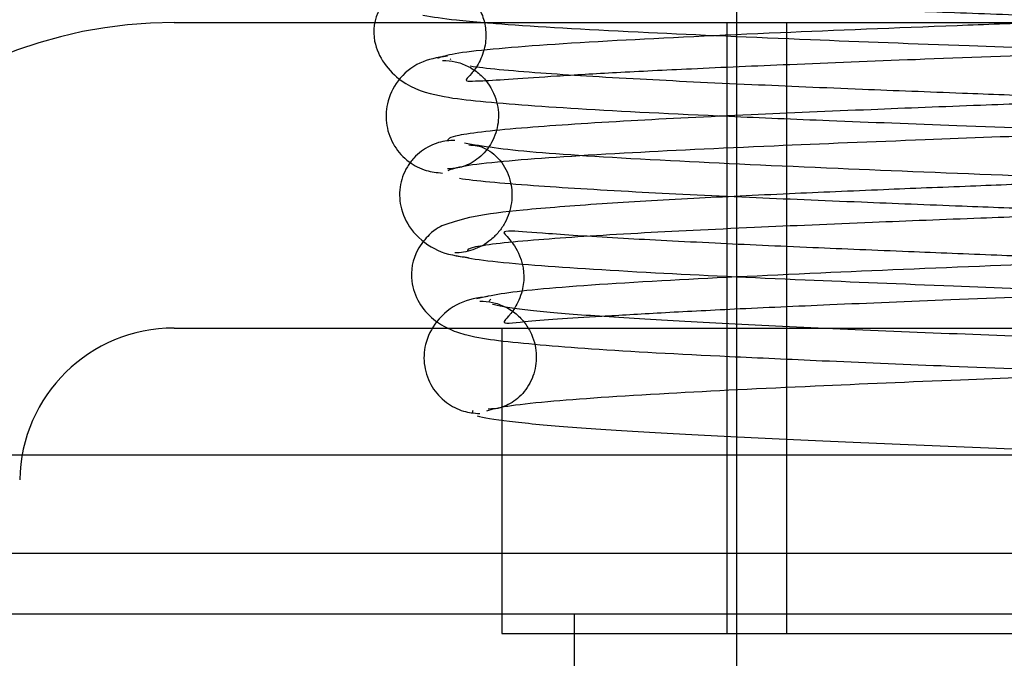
# Model space of a CAD drawing. Header units: inches. Extents: x 1 to 240, y -1 to 159.
# Tile 7 of 77: x 72.469 to 72.776, y 27.206 to 27.405. Entities that reach past the tile are written whole.
import ezdxf
from ezdxf.lldxf.tags import DXFTag

# ---------------------------------------------------------------- set-up
doc = ezdxf.new("R2010")
doc.units = ezdxf.units.IN
doc.header["$MEASUREMENT"] = 0
for name, color, linetype in [('COM42780', 7, 'Continuous'), ('COM48601', 7, 'Continuous'), ('Default', 7, 'Continuous'), ('PKT99', 7, 'Continuous'), ('SCC19011', 7, 'Continuous'), ('SPR20265', 7, 'Continuous')]:
    doc.layers.add(name, color=color, linetype=linetype)
tags = doc.linetypes.add('HIDDEN2', pattern=[0.1875, 0.125, -0.0625]).pattern_tags.tags
tags[6:7] = [DXFTag(74, 4), DXFTag(75, 0), DXFTag(340, '0'), DXFTag(46, 0.0), DXFTag(50, 0.0), DXFTag(44, 0.0), DXFTag(45, 0.0)]
tags[4:5] = [DXFTag(74, 4), DXFTag(75, 0), DXFTag(340, '0'), DXFTag(46, 0.0), DXFTag(50, 0.0), DXFTag(44, 0.0), DXFTag(45, 0.0)]

# ---------------------------------------------------------------- blocks, each defined once
blk = doc.blocks.new('SE8')
at = {"layer": 'COM42780', "color": 7, "linetype": 'Continuous'}
for p, q in [((72.5173001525, 27.4040922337), (73.11124873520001, 27.4040922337)), ((72.5173001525, 27.3090922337), (73.11124873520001, 27.3090922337)), ((72.6192744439, 27.3090922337), (72.6192744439, 27.2140922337)), ((72.6192744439, 27.2140922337), (73.0092744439, 27.2140922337))]:
    blk.add_line(p, q, dxfattribs=at)
at = {"layer": 'COM42780', "color": 7, "linetype": 'HIDDEN2'}
for p, q in [((72.6892744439, 27.4040922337), (72.6892744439, 27.2140922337)), ((72.7077744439, 27.4040922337), (72.7077744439, 27.2140922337))]:
    blk.add_line(p, q, dxfattribs=at)
at = {"layer": 'COM42780', "color": 7, "linetype": 'Continuous'}
for radius in [0.143, 0.0480000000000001]:
    blk.add_arc((72.5173001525, 27.2610922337), radius, 90, 179, dxfattribs=at)
at = {"layer": 'COM48601', "color": 7, "linetype": 'HIDDEN2'}
for p, q in [((72.4700633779, 27.2696179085), (72.3745545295, 27.2696179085)), ((73.0092744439, 27.2696179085), (72.6192744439, 27.2696179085)), ((59.6647292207, 27.2390922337), (85.90181966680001, 27.2390922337))]:
    blk.add_line(p, q, dxfattribs=at)
at = {"layer": 'COM48601', "color": 7, "linetype": 'Continuous'}
blk.add_line((72.6192744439, 27.2696179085), (72.4700633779, 27.2696179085), dxfattribs=at)
at = {"layer": 'PKT99', "color": 7, "linetype": 'HIDDEN2'}
for p, q in [((76.6567987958, 27.2200922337), (67.4067987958, 27.2200922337)), ((72.6417987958, 27.2200922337), (72.6417987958, 27.0950922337))]:
    blk.add_line(p, q, dxfattribs=at)
at = {"layer": 'SCC19011', "color": 7, "linetype": 'Continuous'}
for p, q in [((72.6922744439, 27.4154709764), (72.6922744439, 27.4040922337)), ((72.6922744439, 27.2140922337), (72.6922744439, 26.9905922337))]:
    blk.add_line(p, q, dxfattribs=at)
at = {"layer": 'SCC19011', "color": 7, "linetype": 'HIDDEN2'}
blk.add_line((72.6922744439, 27.4040922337), (72.6922744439, 27.2140922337), dxfattribs=at)
at = {"layer": 'SPR20265', "color": 7, "linetype": 'HIDDEN2'}
for points, knots in [([(73.03154563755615, 27.44128443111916), (73.02842054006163, 27.44074828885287), (73.02293615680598, 27.43986091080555), (73.00137987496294, 27.43803457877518), (72.96506125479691, 27.43598677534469), (72.91305029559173, 27.43375907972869), (72.86286768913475, 27.43185296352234), (72.81911969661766, 27.43026767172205), (72.78377909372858, 27.42898569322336), (72.75380787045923, 27.42787451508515), (72.7252407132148, 27.42677493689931), (72.69534318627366, 27.42554092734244), (72.66516481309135, 27.42412650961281), (72.63663521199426, 27.42251236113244), (72.61402971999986, 27.42076027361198), (72.59926286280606, 27.4191154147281), (72.5906868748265, 27.41658549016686), (72.58610048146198, 27.41474639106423), (72.57975198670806, 27.4069961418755), (72.57836580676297, 27.39654443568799), (72.58717071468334, 27.38459735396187), (72.60027391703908, 27.38097063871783), (72.61424760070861, 27.37936072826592), (72.64231807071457, 27.37718645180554), (72.6814223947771, 27.37530447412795), (72.72240831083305, 27.37355962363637), (72.76241035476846, 27.37200871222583), (72.8105291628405, 27.37022936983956), (72.86495827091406, 27.36822529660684), (72.92153487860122, 27.36599662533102), (72.97403634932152, 27.36354592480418), (73.0065087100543, 27.36137240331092), (73.02231936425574, 27.35949378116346), (73.02475352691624, 27.35859727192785), (73.02601034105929, 27.35806082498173)], [0, 0, 0, 0, 0.0305884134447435, 0.0595016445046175, 0.112112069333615, 0.1581097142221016, 0.1974516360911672, 0.2301368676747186, 0.2561673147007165, 0.276710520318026, 0.2988821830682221, 0.3239100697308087, 0.351826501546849, 0.3826881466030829, 0.4161081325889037, 0.4448051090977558, 0.4661915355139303, 0.4802950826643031, 0.4887544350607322, 0.5040281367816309, 0.5261291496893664, 0.5470517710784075, 0.5675887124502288, 0.6111794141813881, 0.6585797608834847, 0.6854941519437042, 0.7169836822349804, 0.7530261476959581, 0.7935680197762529, 0.8385566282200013, 0.8879739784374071, 0.941711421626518, 0.9703134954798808, 1, 1, 1, 1]), ([(73.02928285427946, 27.39290696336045), (73.02786643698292, 27.39345331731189), (73.02519654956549, 27.39435744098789), (73.00939141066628, 27.39621265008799), (72.9789374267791, 27.39828451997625), (72.93219719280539, 27.4005284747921), (72.88520853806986, 27.40244374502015), (72.84300572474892, 27.40403347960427), (72.8081014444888, 27.40531936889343), (72.77749538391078, 27.406451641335), (72.74710811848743, 27.40759969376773), (72.71407391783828, 27.40889916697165), (72.67991645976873, 27.41034938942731), (72.64765932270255, 27.41189663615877), (72.62300613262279, 27.41336840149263), (72.61032010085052, 27.4144554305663), (72.60734061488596, 27.41420019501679), (72.6085367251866, 27.41321720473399), (72.61098467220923, 27.41039924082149), (72.6131819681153, 27.40691478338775), (72.61440675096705, 27.40218075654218), (72.61430650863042, 27.39657600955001), (72.61213495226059, 27.39111282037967), (72.6094933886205, 27.3877944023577), (72.60759108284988, 27.38591942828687), (72.60912100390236, 27.38588268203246), (72.61526925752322, 27.38598827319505), (72.63029635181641, 27.38717891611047), (72.65461779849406, 27.38858031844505), (72.67888353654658, 27.38980124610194), (72.70985567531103, 27.39115760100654), (72.74926944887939, 27.39271269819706), (72.79706158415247, 27.3944739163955), (72.8518454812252, 27.39644517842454), (72.9101165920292, 27.39862817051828), (72.96595799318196, 27.40100829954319), (73.01350598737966, 27.40365166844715), (73.02659972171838, 27.40534857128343), (73.03381935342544, 27.40636034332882)], [0, 0, 0, 0, 0.0302253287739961, 0.0588030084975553, 0.110858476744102, 0.1564308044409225, 0.1954556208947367, 0.2279380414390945, 0.2538646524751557, 0.2744591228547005, 0.297580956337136, 0.324594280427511, 0.3554532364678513, 0.3901072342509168, 0.4278302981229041, 0.4592089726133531, 0.4811585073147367, 0.4940045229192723, 0.4959259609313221, 0.5008252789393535, 0.5053289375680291, 0.5108363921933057, 0.5172895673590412, 0.5244439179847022, 0.5325753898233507, 0.5469172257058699, 0.5622891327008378, 0.6059023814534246, 0.6292387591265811, 0.6536690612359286, 0.681657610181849, 0.7139747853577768, 0.750651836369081, 0.7916814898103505, 0.8371046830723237, 0.8869567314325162, 0.9412257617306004, 1, 1, 1, 1]), ([(72.61388659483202, 27.40409140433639), (72.61615393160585, 27.40390438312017), (72.62961053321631, 27.40287015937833), (72.66048334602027, 27.40111594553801), (72.71169284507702, 27.39890714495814), (72.76139189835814, 27.397010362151), (72.80515985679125, 27.39542191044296), (72.84072414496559, 27.39413326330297), (72.87062050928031, 27.39302767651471), (72.89853531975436, 27.39195819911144), (72.9273188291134, 27.39079474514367), (72.95617213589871, 27.38952995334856), (72.98307954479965, 27.38818552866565), (73.00444900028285, 27.38694762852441), (73.01713127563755, 27.38580077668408), (73.02079577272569, 27.38619628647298), (73.02039958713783, 27.38650704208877), (73.0151054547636, 27.39298040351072), (73.0128229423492, 27.40331923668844), (73.01740527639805, 27.41223114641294), (73.01819542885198, 27.41387412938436), (73.01807567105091, 27.41415991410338)], [0.0478059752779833, 0.0478059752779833, 0.0478059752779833, 0.0478059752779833, 0.0595138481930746, 0.1122006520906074, 0.1583758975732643, 0.1980433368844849, 0.2312358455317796, 0.257983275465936, 0.2788367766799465, 0.3005311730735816, 0.3250778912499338, 0.3524342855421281, 0.3825400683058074, 0.4152697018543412, 0.4444425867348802, 0.4659457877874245, 0.4800306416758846, 0.4882015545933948, 0.5025968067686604, 0.5237732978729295, 0.5351872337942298, 0.5351872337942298, 0.5351872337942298, 0.5351872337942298]), ([(72.7872876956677, 27.40409311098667), (72.77840185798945, 27.40376218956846), (72.74999465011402, 27.40269506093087), (72.7026975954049, 27.40081637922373), (72.6510748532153, 27.39838063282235), (72.61909322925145, 27.39621633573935), (72.60326323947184, 27.39434072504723), (72.60064282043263, 27.3934440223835), (72.59926603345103, 27.39290696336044)], [0.7724702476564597, 0.7724702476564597, 0.7724702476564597, 0.7724702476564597, 0.7927990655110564, 0.8379748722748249, 0.8875525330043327, 0.9414699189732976, 0.970180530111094, 1, 1, 1, 1]), ([(72.60253854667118, 27.35806082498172), (72.60381953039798, 27.35860528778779), (72.60627932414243, 27.35950703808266), (72.62201643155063, 27.36136124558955), (72.6528316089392, 27.36343687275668), (72.70015464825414, 27.36568726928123), (72.74753491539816, 27.36760435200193), (72.78967325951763, 27.36918631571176), (72.82445748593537, 27.37046716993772), (72.85533742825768, 27.37161055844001), (72.88664157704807, 27.37279800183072), (72.92098904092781, 27.37418177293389), (72.95668151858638, 27.37580556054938), (72.99053491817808, 27.37766123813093), (73.01614329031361, 27.37966087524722), (73.03117690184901, 27.38146445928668), (73.03925380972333, 27.38426711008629), (73.04277494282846, 27.38595795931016), (73.04632123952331, 27.39020391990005), (73.04820899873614, 27.39372810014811), (73.04932960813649, 27.39805936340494), (73.0492502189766, 27.40175215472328), (73.0488027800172, 27.40382841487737), (73.04871726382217, 27.40417379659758)], [0, 0, 0, 0, 0.0301071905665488, 0.0585847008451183, 0.1104419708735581, 0.1557664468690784, 0.1944272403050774, 0.2263713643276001, 0.2515462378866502, 0.2721052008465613, 0.2958345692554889, 0.3234708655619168, 0.3550735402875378, 0.3907334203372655, 0.4289187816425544, 0.4598064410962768, 0.4816513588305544, 0.4944173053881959, 0.4976956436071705, 0.5012564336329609, 0.5058470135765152, 0.5113751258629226, 0.5124949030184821, 0.5124949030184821, 0.5124949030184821, 0.5124949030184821]), ([(72.60231552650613, 27.39361057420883), (72.59908402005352, 27.39318132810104), (72.59365301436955, 27.39228500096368), (72.58655709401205, 27.38646088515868), (72.58325267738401, 27.37918446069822), (72.58301836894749, 27.37218351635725), (72.58541121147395, 27.36564794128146), (72.58987918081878, 27.36073552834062), (72.59539418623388, 27.35784256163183), (72.59895045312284, 27.35745864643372), (72.60084279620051, 27.35729104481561)], [0, 0, 0, 0, 0.1609776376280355, 0.3199409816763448, 0.4652690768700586, 0.5918458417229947, 0.7119647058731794, 0.8229729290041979, 0.9197864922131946, 1, 1, 1, 1]), ([(72.60084634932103, 27.39228781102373), (72.60227709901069, 27.39222699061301), (72.60474628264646, 27.39207944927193), (72.60867716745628, 27.39068721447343), (72.61211699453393, 27.38844602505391), (72.6157577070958, 27.38458918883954), (72.6182685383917, 27.37880128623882), (72.61833558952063, 27.37201135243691), (72.61598101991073, 27.3658310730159), (72.61172153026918, 27.3612434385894), (72.60656046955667, 27.35878510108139), (72.60387991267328, 27.35863700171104), (72.60232457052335, 27.35861330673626)], [0, 0, 0, 0, 0.0663011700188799, 0.1350662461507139, 0.2046492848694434, 0.2733334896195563, 0.4019272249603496, 0.5188608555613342, 0.6398665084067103, 0.762727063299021, 0.8831904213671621, 1, 1, 1, 1]), ([(73.02515231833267, 27.39247610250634), (73.02455237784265, 27.39177613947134), (73.0219972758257, 27.39047699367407), (73.00003519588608, 27.38842369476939), (72.96909609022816, 27.38651840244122), (72.9340563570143, 27.38482743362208), (72.89945644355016, 27.38336636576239), (72.86824467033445, 27.38213608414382), (72.84200100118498, 27.38113562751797), (72.81879717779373, 27.3802620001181), (72.79468760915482, 27.3793566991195), (72.76582311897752, 27.37825883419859), (72.73167104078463, 27.37691107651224), (72.69410088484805, 27.37530900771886), (72.6563379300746, 27.37344260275), (72.62400989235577, 27.37131668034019), (72.6039946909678, 27.36915683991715), (72.60220336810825, 27.36779828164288), (72.60230561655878, 27.36717806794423)], [0.0131657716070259, 0.0131657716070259, 0.0131657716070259, 0.0131657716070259, 0.0909603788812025, 0.1731651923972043, 0.2465792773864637, 0.3111403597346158, 0.3668431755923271, 0.4136877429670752, 0.4516325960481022, 0.4809194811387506, 0.513185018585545, 0.5547397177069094, 0.6056117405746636, 0.6658063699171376, 0.7353083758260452, 0.8141542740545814, 0.9023987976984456, 0.968774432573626, 0.968774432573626, 0.968774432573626, 0.968774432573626]), ([(73.02269486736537, 27.36897793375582), (73.01886376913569, 27.36977089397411), (73.0045389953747, 27.37131668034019), (72.97221095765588, 27.37344260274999), (72.93444800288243, 27.37530900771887), (72.89687784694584, 27.37691107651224), (72.86272576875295, 27.37825883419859), (72.83386127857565, 27.37935669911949), (72.80975170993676, 27.38026200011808), (72.78654788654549, 27.38113562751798), (72.76030421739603, 27.38213608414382), (72.72909244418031, 27.38336636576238), (72.69449253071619, 27.38482743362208), (72.65945279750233, 27.3865184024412), (72.6285136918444, 27.3884236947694), (72.61387137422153, 27.38979264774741), (72.60943613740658, 27.39048719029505)], [0.0976012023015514, 0.0976012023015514, 0.0976012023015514, 0.0976012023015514, 0.1858457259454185, 0.2646916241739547, 0.3341936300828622, 0.3943882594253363, 0.4452602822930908, 0.4868149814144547, 0.5190805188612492, 0.5483674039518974, 0.5863122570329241, 0.6331568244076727, 0.6888596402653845, 0.7534207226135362, 0.8268348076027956, 0.9090396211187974, 0.9090396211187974, 0.9090396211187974, 0.9090396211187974]), ([(72.6046043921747, 27.3674220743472), (72.60371867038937, 27.36740843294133), (72.60217791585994, 27.36736421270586), (72.59946459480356, 27.36679329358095), (72.59676963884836, 27.36573750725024), (72.5941269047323, 27.36411671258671), (72.59172655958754, 27.36193201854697), (72.58897717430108, 27.35823187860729), (72.58709994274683, 27.35251047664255), (72.58770650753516, 27.34554123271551), (72.59150334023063, 27.33823157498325), (72.59941342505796, 27.33239058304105), (72.60530011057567, 27.33146795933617), (72.60893718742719, 27.33102142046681)], [0, 0, 0, 0, 0.0358821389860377, 0.0731881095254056, 0.1129087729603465, 0.1557376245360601, 0.2020439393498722, 0.25191344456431, 0.3612711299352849, 0.4857274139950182, 0.6377224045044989, 0.8125538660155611, 1, 1, 1, 1]), ([(73.02090925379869, 27.36656489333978), (73.01847147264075, 27.36602943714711), (73.01413363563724, 27.36514316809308), (72.99536821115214, 27.3633184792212), (72.96252491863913, 27.36127193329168), (72.91450835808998, 27.35904506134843), (72.86761369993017, 27.35713926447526), (72.8263822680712, 27.3555543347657), (72.792846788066, 27.35427217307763), (72.76414772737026, 27.35315637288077), (72.73646220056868, 27.3520439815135), (72.70712422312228, 27.35078597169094), (72.67718105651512, 27.34933579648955), (72.64860973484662, 27.34767491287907), (72.62584671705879, 27.34587453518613), (72.61103054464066, 27.34417671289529), (72.60242431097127, 27.34162231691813), (72.59786935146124, 27.33973920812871), (72.5918073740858, 27.33248945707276), (72.59044821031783, 27.32458658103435), (72.59314247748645, 27.31669857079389), (72.59786543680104, 27.31152637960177), (72.6013968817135, 27.30948942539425), (72.60313813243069, 27.30871373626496)], [0, 0, 0, 0, 0.0305725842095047, 0.0594703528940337, 0.1120537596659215, 0.1580270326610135, 0.1973416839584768, 0.2299963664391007, 0.2559921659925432, 0.2765517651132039, 0.2989672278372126, 0.3244703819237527, 0.3530931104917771, 0.3849015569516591, 0.4194555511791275, 0.4490952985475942, 0.4711813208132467, 0.4857485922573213, 0.4943523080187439, 0.5081695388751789, 0.5178827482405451, 0.5278744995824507, 0.537647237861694, 0.537647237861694, 0.537647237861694, 0.537647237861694]), ([(72.61461662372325, 27.28334632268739), (72.61634179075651, 27.28389264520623), (72.61951399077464, 27.28479747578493), (72.6360971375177, 27.28665703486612), (72.66693384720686, 27.28873780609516), (72.71313366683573, 27.2909921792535), (72.75873037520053, 27.29291125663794), (72.79886908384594, 27.29449330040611), (72.83174835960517, 27.29577297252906), (72.86063091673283, 27.29690917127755), (72.88949360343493, 27.29807809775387), (72.92067286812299, 27.29942601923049), (72.95266207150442, 27.30099444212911), (72.98276242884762, 27.30278077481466), (73.00565109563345, 27.30468953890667), (73.01965823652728, 27.30648864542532), (73.02737901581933, 27.30921102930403), (73.03171254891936, 27.31128046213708), (73.03636156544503, 27.31789589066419), (73.03764974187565, 27.32354261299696), (73.03729375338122, 27.32924604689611), (73.03449863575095, 27.33527649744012), (73.02859453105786, 27.34087500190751), (73.02108435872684, 27.3434346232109), (73.00943431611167, 27.34534866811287), (72.9846429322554, 27.34759904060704), (72.94958606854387, 27.34947794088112), (72.91179587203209, 27.35122328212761), (72.87421815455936, 27.35277733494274), (72.82856558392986, 27.35455026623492), (72.77624802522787, 27.35653943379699), (72.72076389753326, 27.35874675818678), (72.66812922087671, 27.36115463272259), (72.62418810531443, 27.36382795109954), (72.61343957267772, 27.36554376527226), (72.6076396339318, 27.36656489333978)], [0, 0, 0, 0, 0.0301379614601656, 0.0586438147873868, 0.1105427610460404, 0.1558912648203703, 0.1945551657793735, 0.2264796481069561, 0.2516088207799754, 0.2721138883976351, 0.2954735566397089, 0.3223515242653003, 0.3528058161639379, 0.386929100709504, 0.4232108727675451, 0.4527328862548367, 0.4740352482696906, 0.4871104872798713, 0.4952028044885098, 0.5009311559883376, 0.5079478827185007, 0.5160677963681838, 0.524563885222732, 0.5430179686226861, 0.5636626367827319, 0.6074370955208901, 0.6548818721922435, 0.6823031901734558, 0.7142185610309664, 0.7506384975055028, 0.7915340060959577, 0.8369194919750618, 0.8868066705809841, 0.9411472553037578, 1, 1, 1, 1]), ([(72.60894534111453, 27.36601989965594), (72.6108159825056, 27.36596212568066), (72.61377465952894, 27.36566125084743), (72.61934567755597, 27.36125047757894), (72.62229212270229, 27.35485046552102), (72.62264951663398, 27.3482931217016), (72.62094779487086, 27.34275376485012), (72.61837427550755, 27.33893973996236), (72.61597396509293, 27.33652554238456), (72.61322335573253, 27.33464449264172), (72.61032581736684, 27.33335148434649), (72.60733789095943, 27.33258928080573), (72.60559681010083, 27.33248023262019), (72.60459763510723, 27.3324308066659)], [0, 0, 0, 0, 0.1826941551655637, 0.346276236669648, 0.4881575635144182, 0.6063166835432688, 0.7147713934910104, 0.7675408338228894, 0.8186163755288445, 0.8675289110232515, 0.9139784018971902, 0.9579878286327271, 1, 1, 1, 1]), ([(72.60863788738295, 27.3329601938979), (72.60840794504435, 27.3334500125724), (72.60981946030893, 27.33462136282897), (72.62771293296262, 27.33655703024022), (72.65855058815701, 27.33856517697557), (72.6952377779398, 27.34036376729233), (72.73215027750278, 27.34193101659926), (72.76596817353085, 27.34326387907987), (72.79470807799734, 27.3443573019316), (72.81880270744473, 27.34526231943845), (72.84203291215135, 27.34613651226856), (72.86837366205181, 27.34713970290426), (72.899809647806, 27.34837716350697), (72.93482695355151, 27.34985354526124), (72.97053475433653, 27.35157308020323), (73.00239418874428, 27.35352638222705), (73.02583465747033, 27.35568878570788), (73.02870352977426, 27.35707980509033), (73.0295886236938, 27.35786171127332)], [0.0371956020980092, 0.0371956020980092, 0.0371956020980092, 0.0371956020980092, 0.0950268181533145, 0.1815481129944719, 0.2593320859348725, 0.3282436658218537, 0.388176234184, 0.4389944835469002, 0.4806027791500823, 0.512955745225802, 0.5423463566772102, 0.5804616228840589, 0.6275872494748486, 0.6837391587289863, 0.7489852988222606, 0.8234086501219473, 0.9070555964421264, 0.990788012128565, 0.990788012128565, 0.990788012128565, 0.990788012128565]), ([(72.60605834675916, 27.35566159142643), (72.61083129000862, 27.354939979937), (72.62615469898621, 27.35352638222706), (72.65801413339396, 27.35157308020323), (72.69372193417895, 27.34985354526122), (72.7287392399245, 27.34837716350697), (72.7601752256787, 27.34713970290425), (72.78651597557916, 27.34613651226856), (72.80974618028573, 27.34526231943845), (72.83384080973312, 27.3443573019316), (72.86258071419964, 27.34326387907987), (72.89639861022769, 27.34193101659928), (72.9333111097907, 27.34036376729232), (72.96999829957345, 27.33856517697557), (73.00083595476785, 27.33655703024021), (73.01407102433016, 27.33512529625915), (73.01737024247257, 27.33440244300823)], [0.0929444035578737, 0.0929444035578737, 0.0929444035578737, 0.0929444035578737, 0.1765913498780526, 0.2510147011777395, 0.3162608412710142, 0.3724127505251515, 0.4195383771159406, 0.4576536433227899, 0.4870442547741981, 0.5193972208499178, 0.5610055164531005, 0.6118237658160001, 0.6717563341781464, 0.7406679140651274, 0.8184518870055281, 0.9049731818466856, 0.9049731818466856, 0.9049731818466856, 0.9049731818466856]), ([(72.60500985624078, 27.33166542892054), (72.60752726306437, 27.33113373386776), (72.61198249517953, 27.33025414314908), (72.63062484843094, 27.32844394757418), (72.66292023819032, 27.32641469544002), (72.71020455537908, 27.32420451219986), (72.75663940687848, 27.32230676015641), (72.79789039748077, 27.32071765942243), (72.83163574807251, 27.31942833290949), (72.86022237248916, 27.31831935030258), (72.88720794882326, 27.31723978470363), (72.91538001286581, 27.31605645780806), (72.9439485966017, 27.31476012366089), (72.97087949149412, 27.31337500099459), (72.99244473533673, 27.31208366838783), (73.00527362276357, 27.31090287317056), (73.00899570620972, 27.31122544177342), (73.00864845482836, 27.31157939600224), (73.00362963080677, 27.31753424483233), (73.00113983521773, 27.32793173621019), (73.00570434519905, 27.33677539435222), (73.00928592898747, 27.34033853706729), (73.00063855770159, 27.33867675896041), (72.97740317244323, 27.33744698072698), (72.94139491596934, 27.3353604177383), (72.9030742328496, 27.33365349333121), (72.86541617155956, 27.33209149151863), (72.82019321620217, 27.33032170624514), (72.76899146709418, 27.32832945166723), (72.71543495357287, 27.32611382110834), (72.66550056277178, 27.32369009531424), (72.62488938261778, 27.3209895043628), (72.61612416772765, 27.31924522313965), (72.61151205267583, 27.31820719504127)], [0, 0, 0, 0, 0.030623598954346, 0.0595718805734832, 0.1122956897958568, 0.1584955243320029, 0.1981777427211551, 0.2313827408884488, 0.2581444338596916, 0.2790182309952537, 0.3008930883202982, 0.325848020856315, 0.3538322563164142, 0.3847820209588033, 0.4185559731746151, 0.4487087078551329, 0.4709243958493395, 0.4854812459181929, 0.4938567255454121, 0.5069642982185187, 0.5258001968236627, 0.5353553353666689, 0.5652964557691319, 0.6089760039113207, 0.6565775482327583, 0.6841036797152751, 0.7160457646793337, 0.7524128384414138, 0.7931725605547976, 0.8383147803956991, 0.8878572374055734, 0.9417365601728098, 1, 1, 1, 1]), ([(73.01703683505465, 27.31820719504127), (73.01519013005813, 27.31875331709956), (73.01183130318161, 27.31965709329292), (72.99523125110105, 27.32151171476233), (72.96480674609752, 27.32358342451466), (72.91922370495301, 27.32582738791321), (72.87402098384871, 27.32774268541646), (72.83380762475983, 27.32933222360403), (72.8007896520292, 27.33061730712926), (72.77213383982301, 27.33174311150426), (72.7441266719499, 27.33287228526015), (72.71418929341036, 27.33413507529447), (72.68368060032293, 27.33552813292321), (72.65517983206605, 27.33700431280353), (72.63338148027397, 27.33837986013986), (72.62192786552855, 27.33943861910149), (72.61933475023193, 27.33901549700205), (72.62043710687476, 27.33814338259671), (72.62322949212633, 27.33473023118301), (72.62604911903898, 27.32949185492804), (72.62655174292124, 27.32235206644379), (72.6236387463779, 27.31544829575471), (72.62093286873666, 27.31225763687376), (72.6187363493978, 27.31001920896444), (72.62666402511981, 27.31146472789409), (72.64422495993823, 27.31239201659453), (72.66854219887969, 27.31389062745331), (72.69227687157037, 27.31509195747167), (72.72231213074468, 27.3164550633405), (72.76019774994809, 27.31800838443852), (72.8057681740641, 27.31977054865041), (72.85756363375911, 27.32174202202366), (72.9121119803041, 27.32392595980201), (72.96372272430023, 27.32630746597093), (73.00679445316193, 27.32895335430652), (73.01764555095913, 27.33065232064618), (73.02353903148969, 27.33166542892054)], [0, 0, 0, 0, 0.0302442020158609, 0.0588409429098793, 0.1109281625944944, 0.1565261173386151, 0.1955688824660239, 0.2280597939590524, 0.2539838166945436, 0.2745463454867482, 0.2973255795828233, 0.3236079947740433, 0.3533489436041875, 0.3864991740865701, 0.4223538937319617, 0.4522979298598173, 0.4736254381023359, 0.4866699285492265, 0.4904476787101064, 0.4945463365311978, 0.5068810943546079, 0.5147349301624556, 0.52294284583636, 0.5317095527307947, 0.561579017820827, 0.6052521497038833, 0.6286108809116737, 0.6530695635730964, 0.681096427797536, 0.7134563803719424, 0.7501836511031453, 0.7912731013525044, 0.8367687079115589, 0.8867110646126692, 0.941090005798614, 1, 1, 1, 1]), ([(72.61502443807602, 27.31891414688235), (72.61164362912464, 27.31847216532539), (72.60604580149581, 27.31755699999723), (72.59864271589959, 27.31171064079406), (72.595151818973, 27.30441304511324), (72.5947729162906, 27.29741547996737), (72.5970762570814, 27.29084156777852), (72.6014858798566, 27.28590691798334), (72.60698256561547, 27.28300502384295), (72.61052281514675, 27.28265234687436), (72.61238649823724, 27.2825036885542)], [0, 0, 0, 0, 0.1717485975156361, 0.3376689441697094, 0.4865777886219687, 0.6133024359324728, 0.7300622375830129, 0.8353958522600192, 0.9256057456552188, 1, 1, 1, 1]), ([(72.6123884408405, 27.31749851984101), (72.61383999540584, 27.31742782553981), (72.61635803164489, 27.31726363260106), (72.62032298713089, 27.31584886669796), (72.6237941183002, 27.31359537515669), (72.62661033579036, 27.31061850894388), (72.62857693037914, 27.30724325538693), (72.6300370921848, 27.30269198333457), (72.63013729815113, 27.29706598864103), (72.62783024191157, 27.2909088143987), (72.62366811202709, 27.28635544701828), (72.61872355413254, 27.28399753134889), (72.61640917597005, 27.28390010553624), (72.61503605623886, 27.28391699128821)], [0, 0, 0, 0, 0.0621016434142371, 0.1270360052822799, 0.1931289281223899, 0.2586484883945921, 0.3221283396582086, 0.3826138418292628, 0.4962116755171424, 0.6164377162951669, 0.7418955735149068, 0.869698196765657, 1, 1, 1, 1]), ([(72.81427444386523, 27.30509223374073), (72.79914899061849, 27.30569186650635), (72.77351339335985, 27.30671459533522), (72.73318719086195, 27.30838129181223), (72.69722602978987, 27.31000471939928), (72.66611662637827, 27.31163019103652), (72.64154190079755, 27.31324820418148), (72.62429162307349, 27.31484910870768), (72.61783116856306, 27.31593691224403), (72.61637632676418, 27.31645633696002)], [0, 0, 0, 0, 0.1251920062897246, 0.2503696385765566, 0.3754503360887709, 0.5004684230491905, 0.6254512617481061, 0.7503881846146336, 0.8752185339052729, 0.8752185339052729, 0.8752185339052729, 0.8752185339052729]), ([(72.61826159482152, 27.30522661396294), (72.6257488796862, 27.3043513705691), (72.64643332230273, 27.30249046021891), (72.68218364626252, 27.30062067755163), (72.72008194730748, 27.2988724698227), (72.75739448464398, 27.29732184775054), (72.80268077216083, 27.29554098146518), (72.85436810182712, 27.29353515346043), (72.90880141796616, 27.29130007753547), (72.95964275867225, 27.28885655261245), (73.00094566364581, 27.28613893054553), (73.00948638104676, 27.28438658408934), (73.01393226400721, 27.28334632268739)], [0.5680730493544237, 0.5680730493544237, 0.5680730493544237, 0.5680730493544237, 0.6116805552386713, 0.659066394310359, 0.6859230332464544, 0.7173632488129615, 0.7533672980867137, 0.7938777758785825, 0.8388429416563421, 0.8882413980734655, 0.9419621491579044, 1, 1, 1, 1]), ([(72.61157635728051, 27.28179200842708), (72.61329183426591, 27.28124141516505), (72.6203490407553, 27.2800942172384), (72.63855541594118, 27.2784176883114), (72.66406843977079, 27.2767379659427), (72.69600838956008, 27.27506507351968), (72.73260995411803, 27.27340848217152), (72.77335867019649, 27.27172132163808), (72.79911056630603, 27.27069355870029), (72.81427444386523, 27.27009223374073)], [0.1262893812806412, 0.1262893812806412, 0.1262893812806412, 0.1262893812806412, 0.252200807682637, 0.3777821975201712, 0.5029693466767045, 0.6277665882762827, 0.7522043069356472, 0.8763068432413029, 1, 1, 1, 1])]:
    blk.add_open_spline(points, degree=3, knots=knots, dxfattribs=at)
at = {"layer": 'SPR20265', "color": 7, "linetype": 'Continuous'}
for points, knots in [([(72.59472953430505, 27.40636034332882), (72.59790712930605, 27.4058294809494), (72.60237096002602, 27.40512395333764), (72.61055272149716, 27.40436639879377), (72.61388659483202, 27.40409140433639)], [0, 0, 0, 0, 0.0305908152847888, 0.0478059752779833, 0.0478059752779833, 0.0478059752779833, 0.0478059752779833]), ([(72.60313813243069, 27.30871373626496), (72.60491112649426, 27.30792390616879), (72.6103166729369, 27.30624280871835), (72.61474611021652, 27.3056375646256), (72.61826159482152, 27.30522661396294)], [0.537647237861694, 0.537647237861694, 0.537647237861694, 0.537647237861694, 0.5475981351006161, 0.5680730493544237, 0.5680730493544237, 0.5680730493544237, 0.5680730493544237])]:
    blk.add_open_spline(points, degree=3, knots=knots, dxfattribs=at)
at = {"layer": 'SPR20265', "color": 7, "linetype": 'HIDDEN2'}
for points in [[(72.60339656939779, 27.39247610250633), (72.603295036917, 27.39259456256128), (72.6032119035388, 27.39271497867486), (72.60313595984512, 27.39283780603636)], [(72.61535411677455, 27.31739769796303), (72.61541221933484, 27.31760650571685), (72.6156055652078, 27.31782180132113), (72.61584306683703, 27.31805025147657)], [(72.6103255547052, 27.28349163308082), (72.61021216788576, 27.28329761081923), (72.6101237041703, 27.28311249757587), (72.61010865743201, 27.28293276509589)]]:
    blk.add_open_spline(points, degree=3, dxfattribs=at)

msp = doc.modelspace()

# ---------------------------------------------------------------- block references
at = {"layer": 'Default'}
msp.add_blockref('SE8', (0, 0), dxfattribs=at)

doc.saveas('drawing.dxf')
